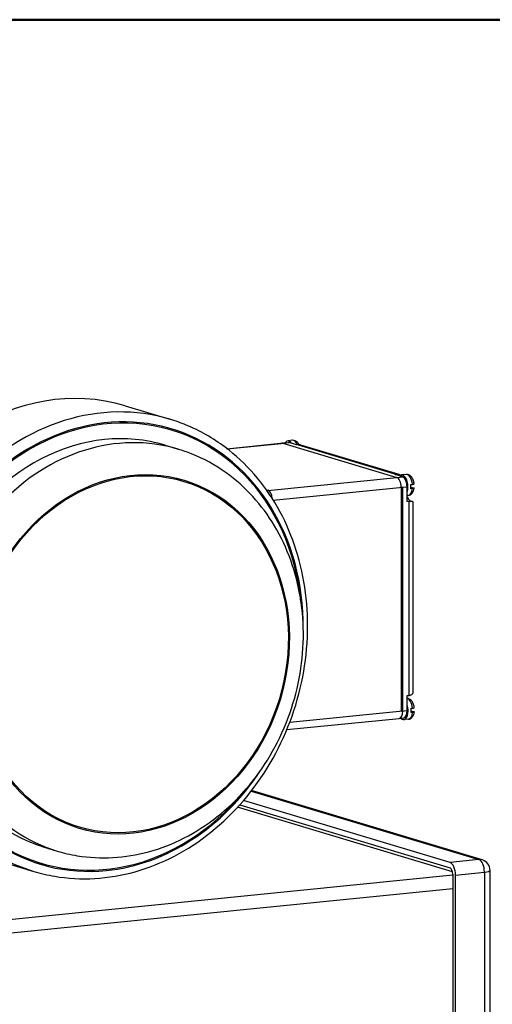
# Model space of a CAD drawing. Header units: inches. Extents: x 0 to 248, y 0 to 191.
# Tile 13 of 41: x 50.11 to 55.42, y 104.91 to 116. Entities that reach past the tile are written whole.
import ezdxf

# ---------------------------------------------------------------- set-up
doc = ezdxf.new("R2010")
doc.units = ezdxf.units.IN
doc.header["$MEASUREMENT"] = 0
doc.layers.get('0').update_dxf_attribs({"lineweight": 40})
doc.layers.add('BORDER', color=7, linetype='Continuous', lineweight=50)
doc.layers.add('PV-1C00', color=7, linetype='Continuous')

# ---------------------------------------------------------------- blocks, each defined once
blk = doc.blocks.new('A')
at = {"layer": 'PV-1C00'}
for p, q in [((36.862, 37.929), (37.364, 37.778)), ((37.311, 37.486), (37.458, 37.441)), ((38.006, 37.447), (38.643, 37.511)), ((38.008, 37.446), (38.653, 37.51)), ((38.626, 37.51), (38.695, 37.516)), ((38.636, 37.509), (38.704, 37.515)), ((38.636, 37.509), (39.916, 37.124)), ((38.744, 37.541), (38.693, 37.536)), ((38.79, 37.49), (38.704, 37.515)), ((38.807, 37.492), (38.79, 37.49)), ((38.807, 37.492), (39.916, 37.158)), ((39.942, 37.156), (38.837, 37.488)), ((39.896, 37.156), (39.916, 37.158)), ((39.982, 37.13), (39.896, 37.156)), ((40.021, 37.156), (39.97, 37.151)), ((38.467, 36.978), (39.916, 37.124)), ((39.916, 37.124), (39.982, 37.13)), ((40.074, 37.044), (40.091, 37.045)), ((38.449, 36.984), (38.467, 36.978)), ((38.526, 36.868), (39.982, 37.014)), ((39.965, 37.012), (40.031, 37.019)), ((39.965, 37.012), (39.965, 34.492)), ((39.982, 34.494), (39.982, 37.014)), ((40.031, 36.851), (40.031, 37.019)), ((40.045, 36.921), (40.031, 36.92)), ((40.091, 36.997), (40.074, 36.995)), ((40.075, 37.015), (40.104, 37.007)), ((40.05, 36.853), (40.031, 36.851)), ((40.05, 36.853), (40.05, 34.668)), ((40.099, 34.703), (40.099, 36.848)), ((40.033, 34.667), (40.05, 34.668)), ((40.033, 34.499), (40.033, 34.667)), ((38.712, 34.366), (39.982, 34.494)), ((39.965, 34.492), (40.033, 34.499)), ((40.076, 34.524), (40.093, 34.525)), ((40.093, 34.477), (40.076, 34.475)), ((40.077, 34.495), (40.107, 34.487)), ((38.679, 34.284), (39.943, 34.41)), ((39.943, 34.41), (39.994, 34.416)), ((40.047, 34.401), (39.996, 34.396)), ((38.278, 33.591), (40.839, 32.821)), ((40.875, 32.817), (38.283, 33.597)), ((40.514, 32.788), (38.193, 33.486)), ((40.542, 32.682), (38.124, 33.409)), ((38.15, 33.437), (40.514, 32.727)), ((35.95, 32.961), (36.097, 32.917)), ((35.332, 32.839), (35.834, 32.688)), ((40.839, 32.821), (40.514, 32.788)), ((40.545, 32.644), (35.44, 32.132)), ((40.545, 32.656), (40.545, 22.684)), ((40.576, 32.646), (40.901, 32.679)), ((40.576, 22.675), (40.576, 32.646)), ((40.901, 32.679), (40.901, 22.708)), ((40.964, 22.726), (40.964, 32.698)), ((35.503, 31.99), (40.545, 32.496))]:
    blk.add_line(p, q, dxfattribs=at)
blk.add_arc((40.839, 32.698), 0.125, 0, 73.2604, dxfattribs=at)
for centre, major_axis, ratio, start_param, end_param in [((36.097, 35.384), (-0.765, -2.545), 0.852869, 3.141593, 6.283185), ((36.599, 35.233), (0.765, 2.545), 0.852869, 0, 3.141593), ((36.648, 35.218), (0.737, 2.451), 0.852869, 5.044197, 9.763815), ((36.648, 35.218), (0.733, 2.438), 0.852869, 5.165528, 10.542435), ((36.777, 35.179), (0.68, 2.262), 0.852869, 0, 3.141593), ((36.63, 35.224), (-0.68, -2.262), 0.852869, 3.48063, 6.283185), ((36.63, 35.224), (-0.68, -2.262), 0.852869, 3.141593, 3.48063), ((38.636, 37.412), (-0.0098, 0.0979), 0.492404, 6.082328, 6.283185), ((38.653, 37.413), (-0.0098, 0.0979), 0.492404, 6.082326, 6.283185), ((38.704, 37.419), (0.012, -0.118), 0.492404, 2.35505, 3.727278), ((38.704, 37.419), (-0.0098, 0.0979), 0.492404, 6.082328, 6.283185), ((38.755, 37.424), (-0.012, 0.118), 0.492404, 5.269355, 6.283185), ((39.982, 37.033), (0.012, -0.118), 0.492404, 1.369937, 3.526421), ((40.033, 37.039), (-0.012, 0.118), 0.492404, 4.7214, 6.283185), ((39.916, 37.027), (0.0098, -0.0979), 0.492404, 1.369937, 2.940736), ((39.982, 37.033), (-0.0098, 0.0979), 0.492404, 4.51153, 6.082328), ((40.016, 37.037), (-0.012, 0.118), 0.492404, 4.301659, 4.7214), ((38.467, 36.882), (0.0098, -0.0979), 0.492404, 1.569467, 2.940733), ((39.982, 37.033), (0.012, -0.118), 0.492404, 0.784251, 1.369937), ((40.033, 37.039), (-0.012, 0.118), 0.492404, 3.141593, 4.301659), ((40.086, 37.044), (-0.02, 0.196), 0.492404, 2.345284, 2.859263), ((40.035, 34.519), (-0.012, 0.118), 0.492404, 4.7214, 6.115024), ((39.933, 34.508), (0.0098, -0.0979), 0.492404, 0, 1.369937), ((39.984, 34.514), (0.012, -0.118), 0.492404, 5.6975, 7.653122), ((39.984, 34.514), (0.0098, -0.0979), 0.492404, 0, 1.369937), ((39.984, 34.514), (0.012, -0.118), 0.492404, 1.369937, 1.955623), ((40.035, 34.519), (-0.012, 0.118), 0.492404, 3.141593, 4.301659), ((40.018, 34.517), (-0.012, 0.118), 0.492404, 4.301659, 4.7214), ((36.648, 35.218), (0.737, 2.451), 0.852869, 3.48063, 4.380581), ((40.839, 32.698), (0.036, 0.12), 0.852869, 0, 0.339037), ((40.839, 32.698), (0.012, -0.124), 0.492404, 1.369937, 2.940733), ((40.514, 32.665), (0.012, -0.124), 0.492404, 1.369937, 2.940733), ((40.514, 32.665), (0.0062, -0.0622), 0.492404, 1.369937, 2.940733), ((40.839, 32.698), (0.125, 0), 0.173648, 5.235988, 6.283185)]:
    blk.add_ellipse(centre, major_axis=major_axis, ratio=ratio, start_param=start_param, end_param=end_param, dxfattribs=at)
for major_axis in [(0.59, 1.96), (0.586, 1.947)]:
    blk.add_ellipse((36.935, 35.132), major_axis=major_axis, ratio=0.852869, dxfattribs=at)
for points, knots in [([(35.834, 32.688), (35.91, 32.665), (35.989, 32.647), (36.365, 32.582), (36.673, 32.6), (37.276, 32.769), (37.566, 32.921), (38.088, 33.339), (38.314, 33.604), (38.667, 34.205), (38.791, 34.534), (38.923, 35.214), (38.931, 35.557), (38.832, 36.213), (38.728, 36.519), (38.42, 37.058), (38.221, 37.286), (37.849, 37.565), (37.702, 37.649), (37.487, 37.738), (37.426, 37.759), (37.364, 37.778)], [7.996865, 7.996865, 7.996865, 7.996865, 8.27636, 8.27636, 9.320064, 9.320064, 10.373201, 10.373201, 11.435537, 11.435537, 12.483598, 12.483598, 13.516343, 13.516343, 14.533349, 14.533349, 15.539481, 15.539481, 16.121961, 16.121961, 16.345849, 16.345849, 16.345849, 16.345849]), ([(38.817, 37.492), (38.812, 37.502), (38.806, 37.51), (38.793, 37.525), (38.784, 37.532), (38.763, 37.541), (38.754, 37.542), (38.745, 37.541), (38.744, 37.541), (38.744, 37.541)], [0.23350943, 0.23350943, 0.23350943, 0.23350943, 0.26586121, 0.26586121, 0.30142518, 0.30142518, 0.33010905, 0.33010905, 0.33160269, 0.33160269, 0.33160269, 0.33160269]), ([(38.837, 37.488), (38.832, 37.49), (38.828, 37.491), (38.818, 37.492), (38.812, 37.492), (38.807, 37.492)], [6.8630523, 6.8630523, 6.8630523, 6.8630523, 7.206667, 7.206667, 7.687811, 7.687811, 7.687811, 7.687811]), ([(36.097, 32.917), (36.171, 32.895), (36.246, 32.877), (36.587, 32.821), (36.86, 32.836), (37.399, 32.983), (37.66, 33.117), (38.129, 33.488), (38.332, 33.723), (38.648, 34.258), (38.76, 34.553), (38.876, 35.163), (38.881, 35.471), (38.784, 36.059), (38.686, 36.334), (38.399, 36.816), (38.214, 37.019), (37.876, 37.262), (37.745, 37.334), (37.558, 37.409), (37.508, 37.426), (37.458, 37.441)], [7.059775, 7.059775, 7.059775, 7.059775, 7.320285, 7.320285, 8.220645, 8.220645, 9.150666, 9.150666, 10.093597, 10.093597, 11.030805, 11.030805, 11.956212, 11.956212, 12.866065, 12.866065, 13.757686, 13.757686, 14.254871, 14.254871, 14.433442, 14.433442, 14.433442, 14.433442]), ([(39.916, 37.158), (39.921, 37.159), (39.927, 37.159), (39.937, 37.157), (39.942, 37.156), (39.951, 37.153), (39.955, 37.15), (39.959, 37.148)], [7.687811, 7.687811, 7.687811, 7.687811, 8.168955, 8.168955, 8.650099, 8.650099, 9.123093, 9.123093, 9.123093, 9.123093]), ([(40.11, 37.052), (40.11, 37.053), (40.11, 37.054), (40.108, 37.069), (40.104, 37.084), (40.093, 37.111), (40.086, 37.123), (40.07, 37.14), (40.061, 37.147), (40.041, 37.156), (40.031, 37.157), (40.022, 37.156), (40.022, 37.156), (40.021, 37.156)], [0.1812963, 0.1812963, 0.1812963, 0.1812963, 0.1838944, 0.1838944, 0.2228711, 0.2228711, 0.2658612, 0.2658612, 0.3014252, 0.3014252, 0.3301091, 0.3301091, 0.3316027, 0.3316027, 0.3316027, 0.3316027]), ([(40.091, 37.045), (40.093, 37.046), (40.095, 37.046), (40.099, 37.047), (40.101, 37.047), (40.104, 37.048), (40.105, 37.048), (40.107, 37.049), (40.108, 37.049), (40.109, 37.05), (40.11, 37.05), (40.11, 37.051), (40.11, 37.051), (40.11, 37.052)], [0, 0, 0, 0, 0.183372, 0.183372, 0.366745, 0.366745, 0.552208, 0.552208, 0.737672, 0.737672, 0.926934, 0.926934, 1.001656, 1.001656, 1.001656, 1.001656]), ([(40.045, 36.921), (40.052, 36.922), (40.058, 36.924), (40.073, 36.931), (40.08, 36.937), (40.094, 36.953), (40.1, 36.963), (40.107, 36.984), (40.109, 36.993), (40.11, 37.003)], [0.1819548, 0.1819548, 0.1819548, 0.1819548, 0.2095721, 0.2095721, 0.2460972, 0.2460972, 0.2920077, 0.2920077, 0.3266981, 0.3266981, 0.3266981, 0.3266981]), ([(40.104, 37.007), (40.106, 37.006), (40.107, 37.006), (40.109, 37.005), (40.109, 37.004), (40.11, 37.003), (40.11, 37.003), (40.11, 37.002), (40.109, 37.002), (40.108, 37.001), (40.107, 37), (40.105, 36.999), (40.104, 36.999), (40.101, 36.998), (40.099, 36.998), (40.095, 36.997), (40.093, 36.997), (40.091, 36.997)], [-1.507989, -1.507989, -1.507989, -1.507989, -1.312092, -1.312092, -1.116196, -1.116196, -0.926934, -0.926934, -0.737672, -0.737672, -0.552208, -0.552208, -0.366745, -0.366745, -0.183372, -0.183372, 0, 0, 0, 0]), ([(40.099, 36.848), (40.099, 36.848), (40.099, 36.848), (40.099, 36.848), (40.098, 36.849), (40.094, 36.85), (40.092, 36.851), (40.087, 36.852), (40.083, 36.853), (40.075, 36.853), (40.071, 36.854), (40.061, 36.854), (40.056, 36.853), (40.05, 36.853)], [5.110969, 5.110969, 5.110969, 5.110969, 5.283403, 5.283403, 5.763235, 5.763235, 6.244379, 6.244379, 6.725523, 6.725523, 7.206667, 7.206667, 7.687811, 7.687811, 7.687811, 7.687811]), ([(40.05, 34.668), (40.056, 34.669), (40.061, 34.67), (40.071, 34.673), (40.075, 34.675), (40.083, 34.679), (40.087, 34.682), (40.092, 34.687), (40.094, 34.69), (40.098, 34.695), (40.099, 34.697), (40.099, 34.701), (40.099, 34.702), (40.099, 34.703)], [7.687811, 7.687811, 7.687811, 7.687811, 8.168955, 8.168955, 8.650099, 8.650099, 9.131243, 9.131243, 9.612387, 9.612387, 10.092219, 10.092219, 10.264653, 10.264653, 10.264653, 10.264653]), ([(40.112, 34.532), (40.112, 34.533), (40.112, 34.534), (40.11, 34.549), (40.106, 34.564), (40.095, 34.591), (40.088, 34.603), (40.072, 34.62), (40.063, 34.627), (40.046, 34.634), (40.039, 34.636), (40.033, 34.636)], [0.1812963, 0.1812963, 0.1812963, 0.1812963, 0.1838944, 0.1838944, 0.2228711, 0.2228711, 0.2658612, 0.2658612, 0.3014252, 0.3014252, 0.3211712, 0.3211712, 0.3211712, 0.3211712]), ([(40.047, 34.401), (40.054, 34.402), (40.061, 34.404), (40.075, 34.411), (40.083, 34.417), (40.096, 34.433), (40.102, 34.443), (40.109, 34.464), (40.111, 34.473), (40.112, 34.483)], [0.1819548, 0.1819548, 0.1819548, 0.1819548, 0.2095721, 0.2095721, 0.2460972, 0.2460972, 0.2920077, 0.2920077, 0.3266981, 0.3266981, 0.3266981, 0.3266981]), ([(40.093, 34.525), (40.095, 34.526), (40.097, 34.526), (40.101, 34.527), (40.103, 34.527), (40.106, 34.528), (40.107, 34.528), (40.109, 34.529), (40.11, 34.529), (40.112, 34.53), (40.112, 34.531), (40.112, 34.531), (40.112, 34.531), (40.112, 34.532)], [0, 0, 0, 0, 0.183372, 0.183372, 0.366745, 0.366745, 0.552208, 0.552208, 0.737672, 0.737672, 0.926934, 0.926934, 1.001656, 1.001656, 1.001656, 1.001656]), ([(40.107, 34.487), (40.108, 34.486), (40.109, 34.486), (40.111, 34.485), (40.111, 34.484), (40.112, 34.483), (40.112, 34.483), (40.112, 34.482), (40.112, 34.482), (40.11, 34.481), (40.109, 34.48), (40.107, 34.48), (40.106, 34.479), (40.103, 34.478), (40.101, 34.478), (40.097, 34.478), (40.095, 34.477), (40.093, 34.477)], [-1.507989, -1.507989, -1.507989, -1.507989, -1.312092, -1.312092, -1.116196, -1.116196, -0.926934, -0.926934, -0.737672, -0.737672, -0.552208, -0.552208, -0.366745, -0.366745, -0.183372, -0.183372, 0, 0, 0, 0])]:
    blk.add_open_spline(points, degree=3, knots=knots, dxfattribs=at)

msp = doc.modelspace()

# ---------------------------------------------------------------- linework, layer by layer
at = {"layer": 'BORDER'}
msp.add_lwpolyline([(0, 116), (67.6, 116), (67.6, 72), (0, 72)], dxfattribs=at)

# ---------------------------------------------------------------- block references
msp.add_blockref('A', (14.431, 73.723))

doc.saveas('drawing.dxf')
